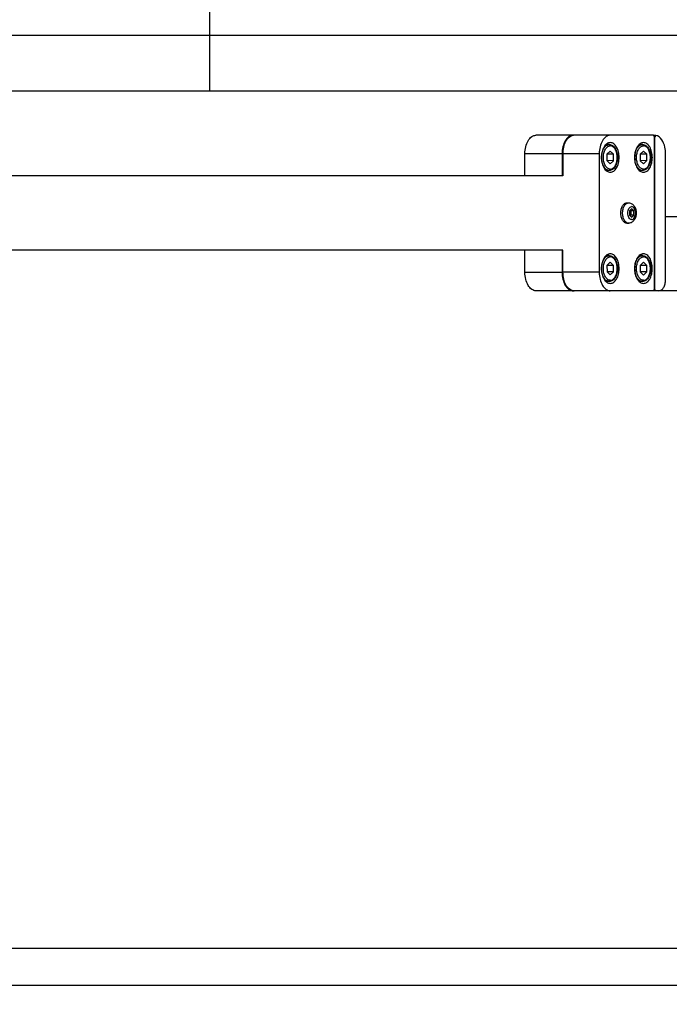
# Model space of a CAD drawing. Header units: millimetres. Extents: x 0 to 7560, y 0 to 5346.
# Tile 19 of 149: x 2134 to 2310, y 762 to 1028. Entities that reach past the tile are written whole.
import ezdxf

# ---------------------------------------------------------------- set-up
doc = ezdxf.new("R2010")
doc.units = ezdxf.units.MM
for name, color, linetype in [('A2200401_ABL1638', 7, 'Continuous'), ('A2300501_ABL1332', 7, 'Continuous'), ('A2310201_ABL1508', 7, 'Continuous'), ('CSH-ST-M4-20_PBL1360', 7, 'Continuous'), ('CSH-ST-M4-20_PBL1361', 7, 'Continuous'), ('CSH-ST-M4-20_PBL1366', 7, 'Continuous'), ('CSH-ST-M4-20_PBL1367', 7, 'Continuous'), ('M2200901_PBL1647', 7, 'Continuous'), ('M2302001_PBL1358', 7, 'Continuous'), ('M2302601_PBL1339', 7, 'Continuous'), ('M2310301_PBL1509', 7, 'Continuous'), ('MISUMI_FCBBS3-5-25_PBL1364', 7, 'Continuous'), ('아래쪽_5_VBL1311', 7, 'Continuous')]:
    doc.layers.add(name, color=color, linetype=linetype)
doc.styles.add('ROMANS', font='romans.shx', dxfattribs={"oblique": 10, "bigfont": 'whgtxt.shx'})
doc.dimstyles.new('zeus', dxfattribs={"dimtxt": 30, "dimasz": 25, "dimexe": 1, "dimexo": 1, "dimgap": 10, "dimtad": 1, "dimdsep": 46, "dimtxsty": 'ROMANS', "dimcen": 0, "dimclrd": 1, "dimclre": 1, "dimclrt": 2, "dimazin": 2, "dimtfac": 1, "dimtmove": 0, "dimatfit": 3, "dimfxl": 1, "dimarcsym": 0})

# ---------------------------------------------------------------- blocks, each defined once
blk = doc.blocks.new('M2200901_PBL1647', base_point=(2396.21, 993.35))
at = {"layer": 'M2200901_PBL1647', "color": 7}
for p, q in [((2496.36, 978.35), (2496.36, 1005.35)), ((2295.75, 978.35), (2681.95, 978.35))]:
    blk.add_line(p, q, dxfattribs=at)
blk = doc.blocks.new('A2200401_ABL1638', base_point=(2396.21, 989.85))
at = {"layer": 'M2200901_PBL1647'}
blk.add_blockref('M2200901_PBL1647', (2396.21, 993.35), dxfattribs=at)
blk = doc.blocks.new('M2302601_PBL1339', base_point=(1661.01, 498.42))
at = {"layer": 'M2302601_PBL1339', "color": 7}
for p, q in [((1648.04, 515.87), (1653.17, 524.77)), ((1659, 524.85), (1653.98, 516.17)), ((1659, 524.85), (1664.19, 521.85)), ((1659.18, 513.17), (1653.98, 516.17)), ((1681.51, 511.85), (1686.71, 508.85)), ((1681.69, 500.17), (1686.71, 508.85)), ((1681.69, 500.17), (1676.5, 503.17)), ((1684.41, 494.87), (1689.55, 503.77)), ((1634, 491.57), (1637.33, 497.32)), ((1637.61, 496.81), (1637.03, 496.8)), ((1673.09, 476.33), (1637.61, 496.81)), ((1638.28, 492.98), (1667.73, 475.98)), ((1634, 491.57), (1634.57, 490.55)), ((1634.57, 490.55), (1635.44, 490.05)), ((1632.22, 478.48), (1637.14, 487)), ((1645.21, 470.98), (1653.01, 484.48)), ((1673.36, 475.79), (1673.09, 476.33)), ((1673.36, 475.79), (1673.66, 476.32))]:
    blk.add_line(p, q, dxfattribs=at)
for points, knots in [([(1653.17, 524.77), (1653.37, 525.12), (1654.11, 525.72), (1655.6, 525.95), (1657.3, 525.67), (1658.44, 525.18), (1659, 524.85)], [0, 0, 0, 0, 0.190097, 0.419659, 0.69556, 1, 1, 1, 1]), ([(1653.98, 516.17), (1653.42, 516.49), (1652.29, 516.98), (1650.58, 517.26), (1649.09, 517.03), (1648.36, 516.43), (1648.16, 516.08)], [0, 0, 0, 0, 0.30444, 0.580341, 0.809903, 1, 1, 1, 1]), ([(1686.71, 508.85), (1687.26, 508.53), (1688.26, 507.8), (1689.36, 506.46), (1689.9, 505.06), (1689.75, 504.12), (1689.55, 503.77)], [0, 0, 0, 0, 0.30444, 0.580341, 0.809903, 1, 1, 1, 1]), ([(1684.53, 495.08), (1684.73, 495.43), (1684.89, 496.37), (1684.34, 497.77), (1683.24, 499.11), (1682.25, 499.85), (1681.69, 500.17)], [0, 0, 0, 0, 0.190097, 0.419659, 0.69556, 1, 1, 1, 1]), ([(1636.58, 496.03), (1636.46, 495.82), (1636.37, 495.26), (1636.69, 494.42), (1637.35, 493.61), (1637.95, 493.17), (1638.28, 492.98)], [0, 0, 0, 0, 0.190102, 0.419661, 0.695552, 1, 1, 1, 1]), ([(1635.44, 490.05), (1635.77, 489.86), (1636.37, 489.42), (1637.03, 488.62), (1637.35, 487.77), (1637.26, 487.21), (1637.14, 487)], [0, 0, 0, 0, 0.304448, 0.580339, 0.809898, 1, 1, 1, 1]), ([(1667.73, 475.98), (1668.25, 475.68), (1669.94, 474.89), (1672.48, 474.77), (1673.36, 475.79)], [0, 0, 0, 0, 0.308609, 1, 1, 1, 1])]:
    blk.add_open_spline(points, degree=3, knots=knots, dxfattribs=at)
blk = doc.blocks.new('M2302001_PBL1358', base_point=(1660.99, 496.64))
at = {"layer": 'M2302001_PBL1358', "color": 7}
for p, q in [((1637.33, 497.32), (1648.04, 515.87)), ((1648.96, 507.48), (1653.86, 515.96)), ((1653.86, 515.96), (1659.05, 512.96)), ((1676.68, 491.48), (1648.96, 507.48)), ((1681.57, 499.96), (1676.38, 502.96)), ((1676.68, 491.48), (1681.57, 499.96)), ((1637.33, 497.32), (1637.61, 496.81)), ((1637.61, 496.81), (1673.12, 476.31)), ((1673.7, 476.32), (1684.41, 494.87)), ((1673.12, 476.31), (1673.7, 476.32))]:
    blk.add_line(p, q, dxfattribs=at)
for centre, start, end in [((1649.58, 514.98), 142.5299, 149.9773), ((1682.86, 495.77), 330.0227, 337.4701)]:
    blk.add_arc(centre, 1.78, start, end, dxfattribs=at)
for points, knots in [([(1648.17, 516.07), (1648.4, 516.38), (1649.17, 516.88), (1650.61, 517.04), (1652.25, 516.74), (1653.33, 516.26), (1653.86, 515.96)], [0, 0, 0, 0, 0.192239, 0.424518, 0.69943, 1, 1, 1, 1]), ([(1648.96, 507.48), (1648.41, 507.8), (1647.27, 508.29), (1645.57, 508.57), (1644.08, 508.34), (1643.34, 507.74), (1643.14, 507.39)], [0, 0, 0, 0, 0.304461, 0.580341, 0.809888, 1, 1, 1, 1]), ([(1644.87, 506.39), (1644.71, 506.12), (1644.59, 505.37), (1645.03, 504.24), (1645.9, 503.17), (1647.12, 502.28), (1648.5, 501.68), (1649.86, 501.45), (1651.05, 501.63), (1651.64, 502.12), (1651.8, 502.39)], [0, 0, 0, 0, 0.095056, 0.20983, 0.347781, 0.5, 0.652219, 0.79017, 0.904944, 1, 1, 1, 1]), ([(1651.8, 502.39), (1651.96, 502.67), (1652.09, 503.42), (1651.65, 504.55), (1650.77, 505.62), (1649.56, 506.51), (1648.18, 507.11), (1646.81, 507.34), (1645.62, 507.15), (1645.03, 506.67), (1644.87, 506.39)], [0, 0, 0, 0, 0.095056, 0.20983, 0.347781, 0.5, 0.652219, 0.79017, 0.904944, 1, 1, 1, 1]), ([(1681.57, 499.96), (1682.1, 499.65), (1683.06, 498.95), (1684.13, 497.69), (1684.72, 496.36), (1684.66, 495.44), (1684.51, 495.08)], [0, 0, 0, 0, 0.30057, 0.575482, 0.807761, 1, 1, 1, 1]), ([(1640.4, 498.65), (1640.24, 498.37), (1640.12, 497.62), (1640.55, 496.49), (1641.43, 495.42), (1642.64, 494.53), (1644.02, 493.93), (1645.39, 493.7), (1646.58, 493.89), (1647.17, 494.37), (1647.33, 494.65)], [0, 0, 0, 0, 0.095056, 0.20983, 0.347781, 0.5, 0.652219, 0.79017, 0.904944, 1, 1, 1, 1]), ([(1647.33, 494.65), (1647.49, 494.92), (1647.61, 495.67), (1647.18, 496.8), (1646.3, 497.87), (1645.09, 498.76), (1643.7, 499.37), (1642.34, 499.59), (1641.15, 499.41), (1640.56, 498.92), (1640.4, 498.65)], [0, 0, 0, 0, 0.095056, 0.20983, 0.347781, 0.5, 0.652219, 0.79017, 0.904944, 1, 1, 1, 1]), ([(1677.78, 487.39), (1677.94, 487.67), (1678.07, 488.42), (1677.63, 489.55), (1676.75, 490.62), (1675.54, 491.51), (1674.16, 492.11), (1672.79, 492.34), (1671.6, 492.15), (1671.01, 491.67), (1670.85, 491.39)], [0, 0, 0, 0, 0.095056, 0.20983, 0.347781, 0.5, 0.652219, 0.79017, 0.904944, 1, 1, 1, 1]), ([(1670.85, 491.39), (1670.69, 491.12), (1670.57, 490.37), (1671.01, 489.24), (1671.88, 488.17), (1673.1, 487.28), (1674.48, 486.68), (1675.84, 486.45), (1677.03, 486.63), (1677.62, 487.12), (1677.78, 487.39)], [0, 0, 0, 0, 0.095056, 0.20983, 0.347781, 0.5, 0.652219, 0.79017, 0.904944, 1, 1, 1, 1]), ([(1679.51, 486.39), (1679.71, 486.74), (1679.87, 487.68), (1679.32, 489.09), (1678.23, 490.42), (1677.23, 491.16), (1676.68, 491.48)], [0, 0, 0, 0, 0.190112, 0.419659, 0.695539, 1, 1, 1, 1]), ([(1673.31, 479.65), (1673.47, 479.92), (1673.59, 480.67), (1673.16, 481.8), (1672.28, 482.87), (1671.07, 483.76), (1669.69, 484.37), (1668.32, 484.59), (1667.13, 484.41), (1666.54, 483.92), (1666.38, 483.65)], [0, 0, 0, 0, 0.095056, 0.20983, 0.347781, 0.5, 0.652219, 0.79017, 0.904944, 1, 1, 1, 1]), ([(1666.38, 483.65), (1666.22, 483.37), (1666.1, 482.62), (1666.53, 481.49), (1667.41, 480.42), (1668.62, 479.53), (1670, 478.93), (1671.37, 478.7), (1672.56, 478.89), (1673.15, 479.37), (1673.31, 479.65)], [0, 0, 0, 0, 0.095056, 0.20983, 0.347781, 0.5, 0.652219, 0.79017, 0.904944, 1, 1, 1, 1])]:
    blk.add_open_spline(points, degree=3, knots=knots, dxfattribs=at)
blk = doc.blocks.new('CSH-ST-M4-20_PBL1360', base_point=(1644.12, 496.84))
at = {"layer": 'CSH-ST-M4-20_PBL1360', "color": 7}
for p, q in [((1640.97, 498.64), (1641.4, 499.38)), ((1643.56, 497.85), (1642.36, 497.51)), ((1642.36, 497.51), (1642.67, 496.3)), ((1642.67, 496.3), (1643.56, 497.85)), ((1645.06, 496.99), (1643.56, 497.85)), ((1642.67, 496.3), (1644.17, 495.44)), ((1644.17, 495.44), (1645.06, 496.99)), ((1644.17, 495.44), (1645.36, 495.78)), ((1645.36, 495.78), (1645.06, 496.99)), ((1647.04, 495.14), (1647.47, 495.88))]:
    blk.add_line(p, q, dxfattribs=at)
for points, knots in [([(1647.04, 495.14), (1646.96, 495), (1646.75, 494.75), (1646.18, 494.38), (1645.25, 494.21), (1644.06, 494.4), (1642.86, 494.91), (1641.82, 495.69), (1641.06, 496.63), (1640.74, 497.52), (1640.78, 498.2), (1640.89, 498.5), (1640.97, 498.64)], [0, 0, 0, 0, 0.051709, 0.10497, 0.221007, 0.35453, 0.500006, 0.645481, 0.779, 0.895033, 0.948292, 1, 1, 1, 1]), ([(1640.97, 498.64), (1641.04, 498.76), (1641.23, 498.98), (1641.61, 499.22), (1642.08, 499.37), (1642.83, 499.44), (1643.87, 499.27), (1645.07, 498.74), (1646.13, 497.96), (1646.8, 497.15), (1647.12, 496.46), (1647.22, 495.98), (1647.2, 495.53), (1647.1, 495.26), (1647.04, 495.14)], [0, 0, 0, 0, 0.046426, 0.095837, 0.150341, 0.210855, 0.348318, 0.5, 0.651682, 0.789145, 0.849659, 0.904163, 0.953574, 1, 1, 1, 1]), ([(1641.14, 498.22), (1641.07, 498.11), (1640.98, 497.87), (1640.97, 497.46), (1641.06, 497.03), (1641.35, 496.41), (1641.95, 495.68), (1642.9, 494.98), (1643.99, 494.5), (1644.92, 494.35), (1645.6, 494.41), (1646.02, 494.55), (1646.36, 494.76), (1646.53, 494.96), (1646.59, 495.07)], [0, 0, 0, 0, 0.046426, 0.095837, 0.150341, 0.210855, 0.348318, 0.5, 0.651682, 0.789145, 0.849659, 0.904163, 0.953574, 1, 1, 1, 1]), ([(1641.14, 498.22), (1641.2, 498.33), (1641.36, 498.53), (1641.71, 498.75), (1642.13, 498.88), (1642.8, 498.94), (1643.74, 498.79), (1644.83, 498.31), (1645.78, 497.61), (1646.38, 496.88), (1646.66, 496.26), (1646.76, 495.83), (1646.74, 495.42), (1646.65, 495.18), (1646.59, 495.07)], [0, 0, 0, 0, 0.046426, 0.095837, 0.150341, 0.210855, 0.348318, 0.5, 0.651682, 0.789145, 0.849659, 0.904163, 0.953574, 1, 1, 1, 1])]:
    blk.add_open_spline(points, degree=3, knots=knots, dxfattribs=at)
blk = doc.blocks.new('CSH-ST-M4-20_PBL1361', base_point=(1670.1, 481.84))
at = {"layer": 'CSH-ST-M4-20_PBL1361', "color": 7}
for p, q in [((1666.95, 483.64), (1667.38, 484.38)), ((1669.54, 482.85), (1668.34, 482.51)), ((1668.34, 482.51), (1668.65, 481.3)), ((1668.65, 481.3), (1669.54, 482.85)), ((1668.65, 481.3), (1670.15, 480.44)), ((1671.04, 481.99), (1669.54, 482.85)), ((1670.15, 480.44), (1671.04, 481.99)), ((1671.34, 480.78), (1671.04, 481.99)), ((1670.15, 480.44), (1671.34, 480.78)), ((1673.02, 480.14), (1673.45, 480.88))]:
    blk.add_line(p, q, dxfattribs=at)
for points, knots in [([(1666.95, 483.64), (1667.02, 483.76), (1667.21, 483.98), (1667.59, 484.22), (1668.06, 484.37), (1668.81, 484.44), (1669.85, 484.27), (1671.05, 483.74), (1672.11, 482.96), (1672.78, 482.15), (1673.1, 481.46), (1673.2, 480.98), (1673.19, 480.53), (1673.08, 480.26), (1673.02, 480.14)], [0, 0, 0, 0, 0.046426, 0.095837, 0.150341, 0.210855, 0.348318, 0.5, 0.651682, 0.789145, 0.849659, 0.904163, 0.953574, 1, 1, 1, 1]), ([(1667.12, 483.22), (1667.18, 483.33), (1667.35, 483.53), (1667.69, 483.75), (1668.11, 483.88), (1668.79, 483.94), (1669.72, 483.79), (1670.81, 483.31), (1671.76, 482.61), (1672.36, 481.88), (1672.64, 481.26), (1672.74, 480.83), (1672.72, 480.42), (1672.63, 480.18), (1672.57, 480.07)], [0, 0, 0, 0, 0.046426, 0.095837, 0.150341, 0.210855, 0.348318, 0.5, 0.651682, 0.789145, 0.849659, 0.904163, 0.953574, 1, 1, 1, 1]), ([(1673.02, 480.14), (1672.94, 480), (1672.73, 479.75), (1672.16, 479.38), (1671.23, 479.21), (1670.04, 479.4), (1668.84, 479.91), (1667.8, 480.69), (1667.04, 481.63), (1666.72, 482.52), (1666.76, 483.2), (1666.88, 483.5), (1666.95, 483.64)], [0, 0, 0, 0, 0.051709, 0.10497, 0.221007, 0.35453, 0.500006, 0.645481, 0.779, 0.895033, 0.948292, 1, 1, 1, 1]), ([(1667.12, 483.22), (1667.05, 483.11), (1666.96, 482.87), (1666.95, 482.46), (1667.04, 482.03), (1667.33, 481.41), (1667.93, 480.68), (1668.88, 479.98), (1669.97, 479.5), (1670.9, 479.35), (1671.58, 479.41), (1672, 479.55), (1672.34, 479.76), (1672.51, 479.96), (1672.57, 480.07)], [0, 0, 0, 0, 0.046426, 0.095837, 0.150341, 0.210855, 0.348318, 0.5, 0.651682, 0.789145, 0.849659, 0.904163, 0.953574, 1, 1, 1, 1])]:
    blk.add_open_spline(points, degree=3, knots=knots, dxfattribs=at)
blk = doc.blocks.new('MISUMI_FCBBS3-5-25_PBL1364', base_point=(1658.93, 492.67))
at = {"layer": 'MISUMI_FCBBS3-5-25_PBL1364', "color": 7}
for p, q in [((1656.71, 494.4), (1656.47, 493.98)), ((1658.25, 492.71), (1657.45, 492.49)), ((1657.45, 492.49), (1657.65, 491.68)), ((1657.65, 491.68), (1658.07, 492.4)), ((1658.07, 492.4), (1658.01, 492.65)), ((1659.07, 491.83), (1658.07, 492.4)), ((1659.25, 492.14), (1658.25, 492.71)), ((1658.65, 491.1), (1659.07, 491.83)), ((1659.31, 491.89), (1659.07, 491.83)), ((1659.45, 491.33), (1659.25, 492.14)), ((1657.65, 491.68), (1658.65, 491.1)), ((1658.65, 491.1), (1659.45, 491.33)), ((1661.47, 491.65), (1661.23, 491.23))]:
    blk.add_line(p, q, dxfattribs=at)
for points, knots in [([(1656.47, 493.98), (1656.52, 494.07), (1656.67, 494.25), (1656.97, 494.44), (1657.34, 494.55), (1657.93, 494.61), (1658.74, 494.47), (1659.69, 494.06), (1660.52, 493.44), (1661.05, 492.81), (1661.29, 492.27), (1661.38, 491.89), (1661.36, 491.54), (1661.29, 491.32), (1661.23, 491.23)], [0, 0, 0, 0, 0.046425, 0.095837, 0.150341, 0.210855, 0.348318, 0.5, 0.651682, 0.789145, 0.849659, 0.904163, 0.953575, 1, 1, 1, 1]), ([(1656.71, 494.4), (1656.76, 494.49), (1656.91, 494.66), (1657.21, 494.85), (1657.58, 494.97), (1658.17, 495.03), (1658.98, 494.89), (1659.93, 494.48), (1660.76, 493.86), (1661.29, 493.22), (1661.54, 492.68), (1661.62, 492.31), (1661.61, 491.95), (1661.53, 491.74), (1661.47, 491.65)], [0, 0, 0, 0, 0.046425, 0.095837, 0.150341, 0.210855, 0.348318, 0.5, 0.651682, 0.789145, 0.849659, 0.904163, 0.953575, 1, 1, 1, 1]), ([(1661.23, 491.23), (1661.08, 490.97), (1660.62, 490.53), (1659.7, 490.29), (1658.73, 490.41), (1657.81, 490.8), (1657.01, 491.4), (1656.42, 492.18), (1656.17, 493.1), (1656.32, 493.72), (1656.47, 493.98)], [0, 0, 0, 0, 0.118928, 0.239383, 0.366263, 0.500035, 0.6338, 0.760661, 0.881087, 1, 1, 1, 1]), ([(1656.93, 492.78), (1656.86, 492.66), (1656.81, 492.33), (1657, 491.84), (1657.38, 491.37), (1657.91, 490.98), (1658.52, 490.72), (1659.12, 490.62), (1659.64, 490.7), (1659.89, 490.91), (1659.96, 491.03)], [0, 0, 0, 0, 0.095051, 0.209831, 0.34778, 0.5, 0.65222, 0.790169, 0.904949, 1, 1, 1, 1]), ([(1656.93, 492.78), (1657, 492.9), (1657.26, 493.12), (1657.78, 493.2), (1658.38, 493.1), (1658.98, 492.83), (1659.51, 492.44), (1659.9, 491.98), (1660.09, 491.48), (1660.03, 491.15), (1659.96, 491.03)], [0, 0, 0, 0, 0.095051, 0.209831, 0.34778, 0.5, 0.65222, 0.790169, 0.904949, 1, 1, 1, 1]), ([(1658.03, 492.65), (1658.05, 492.6), (1658.19, 492.38), (1658.4, 492.21), (1658.57, 492.11)], [0, 0, 0, 0, 0.227963, 1, 1, 1, 1]), ([(1658.57, 492.11), (1658.63, 492.08), (1658.86, 491.97), (1659.12, 491.9), (1659.3, 491.91)], [0, 0, 0, 0, 0.2686, 1, 1, 1, 1])]:
    blk.add_open_spline(points, degree=3, knots=knots, dxfattribs=at)
blk = doc.blocks.new('CSH-ST-M4-20_PBL1366', base_point=(1648.59, 504.59))
at = {"layer": 'CSH-ST-M4-20_PBL1366', "color": 7}
for p, q in [((1645.45, 506.39), (1645.88, 507.13)), ((1648.03, 505.6), (1646.84, 505.26)), ((1646.84, 505.26), (1647.14, 504.05)), ((1647.14, 504.05), (1648.03, 505.6)), ((1649.53, 504.74), (1648.03, 505.6)), ((1647.14, 504.05), (1648.64, 503.19)), ((1648.64, 503.19), (1649.53, 504.74)), ((1648.64, 503.19), (1649.84, 503.53)), ((1649.84, 503.53), (1649.53, 504.74)), ((1651.51, 502.89), (1651.94, 503.63))]:
    blk.add_line(p, q, dxfattribs=at)
for points, knots in [([(1651.51, 502.89), (1651.43, 502.75), (1651.23, 502.5), (1650.66, 502.13), (1649.72, 501.96), (1648.53, 502.15), (1647.34, 502.66), (1646.3, 503.44), (1645.53, 504.38), (1645.22, 505.27), (1645.25, 505.95), (1645.37, 506.25), (1645.45, 506.39)], [0, 0, 0, 0, 0.051709, 0.10497, 0.221007, 0.35453, 0.500006, 0.645481, 0.779, 0.895033, 0.948292, 1, 1, 1, 1]), ([(1645.45, 506.39), (1645.52, 506.51), (1645.7, 506.73), (1646.08, 506.97), (1646.55, 507.12), (1647.3, 507.19), (1648.34, 507.02), (1649.55, 506.49), (1650.61, 505.71), (1651.28, 504.89), (1651.59, 504.21), (1651.7, 503.73), (1651.68, 503.28), (1651.58, 503.01), (1651.51, 502.89)], [0, 0, 0, 0, 0.046426, 0.095837, 0.150341, 0.210855, 0.348318, 0.5, 0.651682, 0.789145, 0.849659, 0.904163, 0.953574, 1, 1, 1, 1]), ([(1645.61, 505.97), (1645.55, 505.86), (1645.46, 505.62), (1645.44, 505.21), (1645.54, 504.78), (1645.82, 504.16), (1646.42, 503.43), (1647.38, 502.73), (1648.46, 502.25), (1649.4, 502.1), (1650.07, 502.16), (1650.49, 502.29), (1650.84, 502.51), (1651, 502.71), (1651.07, 502.82)], [0, 0, 0, 0, 0.046426, 0.095837, 0.150341, 0.210855, 0.348318, 0.5, 0.651682, 0.789145, 0.849659, 0.904163, 0.953574, 1, 1, 1, 1]), ([(1645.61, 505.97), (1645.67, 506.08), (1645.84, 506.28), (1646.18, 506.49), (1646.6, 506.63), (1647.28, 506.69), (1648.21, 506.54), (1649.3, 506.06), (1650.25, 505.36), (1650.86, 504.63), (1651.14, 504.01), (1651.23, 503.58), (1651.22, 503.17), (1651.13, 502.93), (1651.07, 502.82)], [0, 0, 0, 0, 0.046426, 0.095837, 0.150341, 0.210855, 0.348318, 0.5, 0.651682, 0.789145, 0.849659, 0.904163, 0.953574, 1, 1, 1, 1])]:
    blk.add_open_spline(points, degree=3, knots=knots, dxfattribs=at)
blk = doc.blocks.new('CSH-ST-M4-20_PBL1367', base_point=(1674.57, 489.59))
at = {"layer": 'CSH-ST-M4-20_PBL1367', "color": 7}
for p, q in [((1671.43, 491.39), (1671.86, 492.13)), ((1674.02, 490.6), (1672.82, 490.26)), ((1672.82, 490.26), (1673.12, 489.05)), ((1673.12, 489.05), (1674.02, 490.6)), ((1675.52, 489.74), (1674.02, 490.6)), ((1674.62, 488.19), (1675.52, 489.74)), ((1675.82, 488.53), (1675.52, 489.74)), ((1673.12, 489.05), (1674.62, 488.19)), ((1674.62, 488.19), (1675.82, 488.53)), ((1677.49, 487.89), (1677.92, 488.63))]:
    blk.add_line(p, q, dxfattribs=at)
for points, knots in [([(1671.43, 491.39), (1671.5, 491.51), (1671.68, 491.73), (1672.06, 491.97), (1672.53, 492.12), (1673.28, 492.19), (1674.32, 492.02), (1675.53, 491.49), (1676.59, 490.71), (1677.26, 489.89), (1677.57, 489.21), (1677.68, 488.73), (1677.66, 488.28), (1677.56, 488.01), (1677.49, 487.89)], [0, 0, 0, 0, 0.046426, 0.095837, 0.150341, 0.210855, 0.348318, 0.5, 0.651682, 0.789145, 0.849659, 0.904163, 0.953574, 1, 1, 1, 1]), ([(1677.49, 487.89), (1677.41, 487.75), (1677.21, 487.5), (1676.64, 487.13), (1675.71, 486.96), (1674.51, 487.15), (1673.32, 487.66), (1672.28, 488.44), (1671.51, 489.38), (1671.2, 490.27), (1671.23, 490.95), (1671.35, 491.25), (1671.43, 491.39)], [0, 0, 0, 0, 0.051709, 0.10497, 0.221007, 0.35453, 0.500006, 0.645481, 0.779, 0.895033, 0.948292, 1, 1, 1, 1]), ([(1671.59, 490.97), (1671.53, 490.86), (1671.44, 490.62), (1671.42, 490.21), (1671.52, 489.78), (1671.8, 489.16), (1672.4, 488.43), (1673.36, 487.73), (1674.44, 487.25), (1675.38, 487.1), (1676.05, 487.16), (1676.47, 487.29), (1676.82, 487.51), (1676.98, 487.71), (1677.05, 487.82)], [0, 0, 0, 0, 0.046426, 0.095837, 0.150341, 0.210855, 0.348318, 0.5, 0.651682, 0.789145, 0.849659, 0.904163, 0.953574, 1, 1, 1, 1]), ([(1671.59, 490.97), (1671.65, 491.08), (1671.82, 491.28), (1672.16, 491.49), (1672.58, 491.63), (1673.26, 491.69), (1674.19, 491.54), (1675.28, 491.06), (1676.23, 490.36), (1676.84, 489.63), (1677.12, 489.01), (1677.21, 488.58), (1677.2, 488.17), (1677.11, 487.93), (1677.05, 487.82)], [0, 0, 0, 0, 0.046426, 0.095837, 0.150341, 0.210855, 0.348318, 0.5, 0.651682, 0.789145, 0.849659, 0.904163, 0.953574, 1, 1, 1, 1])]:
    blk.add_open_spline(points, degree=3, knots=knots, dxfattribs=at)
blk = doc.blocks.new('M2310301_PBL1509', base_point=(1781.59, 705.19))
at = {"layer": 'M2310301_PBL1509', "color": 7}
for p, q in [((1659.05, 512.96), (1886.8, 907.42)), ((1676.38, 502.96), (1904.12, 897.42))]:
    blk.add_line(p, q, dxfattribs=at)
blk = doc.blocks.new('A2310201_ABL1508', base_point=(1781.59, 705.19))
at = {"layer": 'M2310301_PBL1509'}
blk.add_blockref('M2310301_PBL1509', (1781.59, 705.19), dxfattribs=at)
blk = doc.blocks.new('A2300501_ABL1332', base_point=(1787.6, 708.62))
at = {"layer": 'A2310201_ABL1508'}
blk.add_blockref('A2310201_ABL1508', (1781.59, 705.19), dxfattribs=at)
at = {"layer": 'CSH-ST-M4-20_PBL1360'}
blk.add_blockref('CSH-ST-M4-20_PBL1360', (1644.12, 496.84), dxfattribs=at)
at = {"layer": 'CSH-ST-M4-20_PBL1361'}
blk.add_blockref('CSH-ST-M4-20_PBL1361', (1670.1, 481.84), dxfattribs=at)
at = {"layer": 'CSH-ST-M4-20_PBL1366'}
blk.add_blockref('CSH-ST-M4-20_PBL1366', (1648.59, 504.59), dxfattribs=at)
at = {"layer": 'CSH-ST-M4-20_PBL1367'}
blk.add_blockref('CSH-ST-M4-20_PBL1367', (1674.57, 489.59), dxfattribs=at)
at = {"layer": 'M2302001_PBL1358'}
blk.add_blockref('M2302001_PBL1358', (1660.99, 496.64), dxfattribs=at)
at = {"layer": 'M2302601_PBL1339'}
blk.add_blockref('M2302601_PBL1339', (1661.01, 498.42), dxfattribs=at)
at = {"layer": 'MISUMI_FCBBS3-5-25_PBL1364'}
blk.add_blockref('MISUMI_FCBBS3-5-25_PBL1364', (1658.93, 492.67), dxfattribs=at)
blk = doc.blocks.new('아래쪽_5_VBL1311', base_point=(2149.54, 993.35))
at = {"layer": 'A2200401_ABL1638'}
blk.add_blockref('A2200401_ABL1638', (2396.21, 989.85), dxfattribs=at)
at = {"layer": 'A2300501_ABL1332', "rotation": 120}
blk.add_blockref('A2300501_ABL1332', (2357.86, 948.84), dxfattribs=at)
blk = doc.blocks.new('*D2353')
at = {"color": 1, "lineweight": -2, "ltscale": 0.3, "transparency": 16777216}
for p, q in [((2123.69, 1023.8), (2529.87, 1023.8)), ((2528.87, 792.3), (2528.87, 998.8)), ((1987.59, 767.3), (2529.87, 767.3))]:
    blk.add_line(p, q, dxfattribs=at)
at = {"color": 1, "ltscale": 0.3, "transparency": 16777216}
for points in [[(2524.71, 998.8), (2533.04, 998.8), (2528.87, 1023.8)], [(2524.71, 792.3), (2533.04, 792.3), (2528.87, 767.3)]]:
    blk.add_solid(points, dxfattribs=at)
at = {"layer": 'Defpoints', "color": 0, "ltscale": 0.3, "transparency": 16777216}
for p in [(2122.69, 1023.8), (2528.87, 1023.8), (1986.59, 767.3)]:
    blk.add_point(p, dxfattribs=at)
at = {"color": 2, "ltscale": 0.3, "transparency": 16777216, "insert": (2503.87, 895.55), "char_height": 30, "attachment_point": 5, "rotation": 90, "style": 'ROMANS'}
blk.add_mtext('256.5', dxfattribs=at)
blk = doc.blocks.new('*D2356')
at = {"color": 1, "lineweight": -2, "ltscale": 0.3, "transparency": 16777216}
for p, q in [((2439.88, 802.3), (2439.88, 827.3)), ((1981.77, 777.3), (2440.88, 777.3)), ((2439.88, 777.3), (2439.88, 767.3)), ((1987.59, 767.3), (2440.88, 767.3)), ((2439.88, 742.3), (2439.88, 193.66))]:
    blk.add_line(p, q, dxfattribs=at)
at = {"color": 1, "ltscale": 0.3, "transparency": 16777216}
for points in [[(2435.71, 802.3), (2444.05, 802.3), (2439.88, 777.3)], [(2435.71, 742.3), (2444.05, 742.3), (2439.88, 767.3)]]:
    blk.add_solid(points, dxfattribs=at)
at = {"layer": 'Defpoints', "color": 0, "ltscale": 0.3, "transparency": 16777216}
for p in [(1980.77, 777.3), (2439.88, 777.3), (1986.59, 767.3)]:
    blk.add_point(p, dxfattribs=at)
at = {"color": 2, "ltscale": 0.3, "transparency": 16777216, "insert": (2414.88, 455.48), "char_height": 30, "attachment_point": 5, "rotation": 90, "style": 'ROMANS'}
blk.add_mtext('공간확보 영역=최소10mm', dxfattribs=at)

msp = doc.modelspace()

# ---------------------------------------------------------------- block references
at = {"layer": '아래쪽_5_VBL1311'}
msp.add_blockref('아래쪽_5_VBL1311', (1838.846, 1023.804), dxfattribs=at)

# ---------------------------------------------------------------- dimensions: what is measured, and where the dimension line sits
at = {"ltscale": 0.3}
dim = msp.add_linear_dim(base=(2528.873, 1023.804), p1=(1986.588, 767.304), p2=(2122.687, 1023.804), angle=90, dimstyle='zeus', dxfattribs=at)
dim.commit()
dim.dimension.update_dxf_attribs({"geometry": '*D2353', "text_midpoint": (2503.873, 895.554)})
dim = msp.add_linear_dim(base=(2439.88, 777.304), p1=(1986.588, 767.304), p2=(1980.771, 777.304), angle=90, text='공간확보 영역=최소<>mm', dimstyle='zeus', dxfattribs=at)
dim.commit()
dim.dimension.update_dxf_attribs({"geometry": '*D2356', "text_midpoint": (2439.88, 455.481), "dimtype": 160})

doc.saveas('drawing.dxf')
